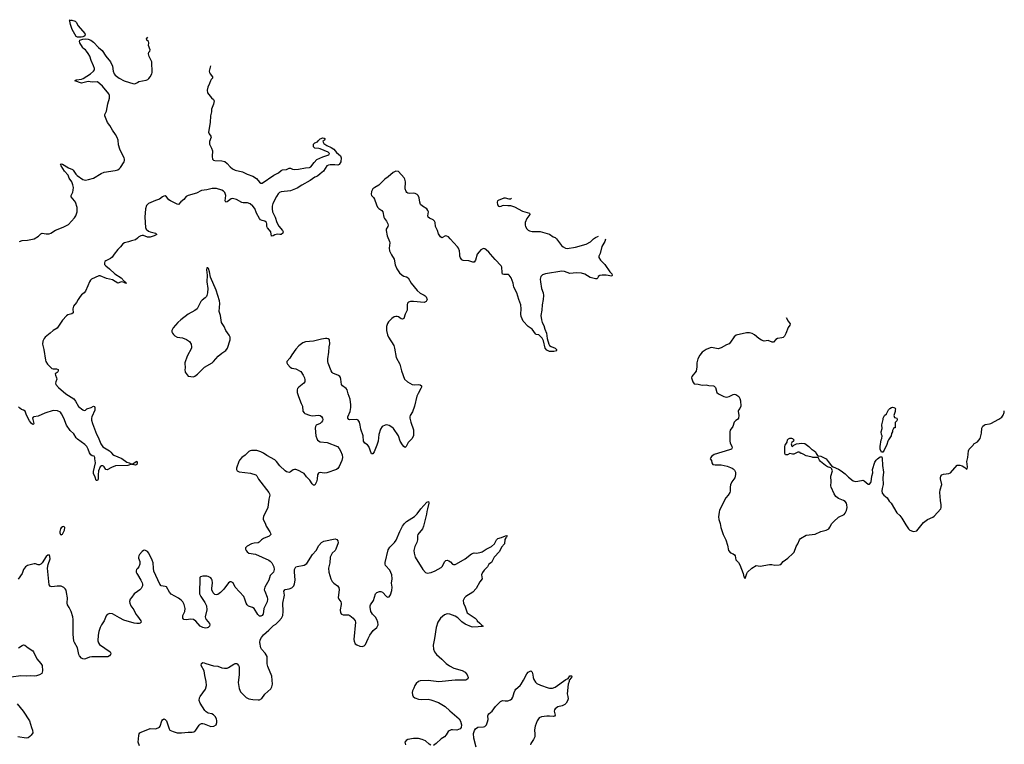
# Model space of a CAD drawing. Header units: inches. Extents: x 2005975 to 2217453, y 644152 to 846769.
# Tile 134 of 162: x 2118255 to 2132849, y 822740 to 833474. Entities that reach past the tile are written whole.
import ezdxf

# ---------------------------------------------------------------- set-up
doc = ezdxf.new("R2010")
doc.units = ezdxf.units.IN
doc.header["$MEASUREMENT"] = 0
for name, color, linetype in [('C1812', 7, 'Continuous'), ('C1813', 7, 'Continuous'), ('C1822', 7, 'Continuous'), ('C1823', 7, 'Continuous'), ('C1832', 7, 'Continuous')]:
    doc.layers.add(name, color=color, linetype=linetype)

msp = doc.modelspace()

# ---------------------------------------------------------------- linework, layer by layer
at = {"layer": 'C1812', "color": 6}
for points, elevation in [([(2119658, 830000), (2119624, 829956), (2119601, 829939), (2119530, 829901), (2119518, 829890), (2119510, 829870), (2119513, 829850), (2119530, 829826), (2119586, 829786), (2119663, 829710), (2119757, 829650), (2119802, 829602), (2119821, 829590), (2119820, 829580), (2119839, 829570), (2119821, 829570), (2119820, 829580), (2119810, 829577), (2119803, 829583), (2119770, 829589), (2119750, 829587), (2119710, 829573), (2119630, 829622), (2119542, 829642), (2119450, 829681), (2119430, 829680), (2119322, 829630), (2119304, 829616), (2119290, 829593), (2119267, 829530), (2119229, 829451), (2119210, 829430), (2119170, 829400), (2119150, 829376), (2119120, 829330), (2119097, 829283), (2119053, 829230), (2119041, 829190), (2119048, 829130), (2119030, 829117), (2118970, 829103), (2118950, 829088), (2118890, 829023), (2118813, 828907), (2118750, 828870), (2118709, 828831), (2118634, 828770), (2118618, 828750), (2118599, 828710), (2118595, 828670), (2118615, 828590), (2118637, 828430), (2118645, 828410), (2118669, 828369), (2118730, 828306), (2118750, 828300), (2118802, 828302), (2118825, 828290), (2118827, 828270), (2118820, 828260), (2118811, 828249), (2118780, 828230), (2118784, 828210), (2118803, 828170), (2118806, 828150), (2118789, 828110), (2118785, 828090), (2118792, 828070), (2118828, 828028), (2118940, 827930), (2119057, 827857), (2119083, 827823), (2119126, 827746), (2119190, 827697), (2119210, 827686), (2119230, 827690), (2119250, 827710), (2119313, 827727), (2119350, 827750), (2119362, 827742), (2119368, 827728), (2119368, 827690), (2119324, 827590), (2119319, 827570), (2119320, 827540), (2119335, 827490), (2119396, 827336), (2119419, 827290), (2119459, 827190), (2119487, 827147), (2119584, 827090), (2119606, 827070), (2119630, 827037), (2119650, 827021), (2119770, 826972), (2119842, 826922), (2119876, 826910), (2119910, 826890), (2119930, 826892), (2119950, 826911), (2119990, 826936), (2119996, 826910), (2119990, 826887), (2119970, 826875), (2119950, 826879), (2119930, 826888), (2119910, 826890), (2119859, 826870), (2119677, 826863), (2119617, 826843), (2119550, 826807), (2119530, 826812), (2119509, 826849), (2119499, 826859), (2119490, 826864), (2119470, 826864), (2119447, 826850), (2119424, 826790), (2119417, 826730), (2119420, 826670), (2119410, 826648), (2119390, 826648), (2119376, 826696), (2119349, 826750), (2119350, 826781), (2119377, 826910), (2119368, 826970), (2119370, 826990), (2119357, 827010), (2119330, 827015), (2119308, 827030), (2119290, 827057), (2119270, 827110), (2119248, 827150), (2119219, 827179), (2119110, 827258), (2119090, 827282), (2119057, 827337), (2119001, 827390), (2118950, 827470), (2118910, 827570), (2118876, 827636), (2118858, 827658), (2118818, 827678), (2118750, 827687), (2118630, 827646), (2118530, 827603), (2118463, 827590), (2118455, 827585), (2118447, 827570), (2118464, 827490), (2118459, 827481), (2118450, 827478), (2118430, 827491), (2118399, 827530), (2118356, 827616), (2118334, 827674), (2118311, 827690), (2118281, 827701), (2118259, 827719), (2118238, 827738)], 300), ([(2120000, 824530), (2119990, 824530), (2119950, 824537), (2119797, 824577), (2119736, 824616), (2119630, 824671), (2119590, 824677), (2119550, 824663), (2119537, 824643), (2119509, 824570), (2119468, 824510), (2119448, 824470), (2119428, 824410), (2119417, 824357), (2119413, 824273), (2119421, 824241), (2119439, 824219), (2119596, 824110), (2119605, 824090), (2119603, 824070), (2119588, 824052), (2119562, 824038), (2119450, 824034), (2119323, 824037), (2119291, 824029), (2119230, 824004), (2119210, 824001), (2119190, 824004), (2119170, 824017), (2119141, 824050), (2119132, 824072), (2119112, 824170), (2119066, 824246), (2119058, 824270), (2119049, 824371), (2119046, 824590), (2119042, 824630), (2119018, 824710), (2118990, 824767), (2118966, 824806), (2118957, 824830), (2118962, 824910), (2118951, 824990), (2118942, 825022), (2118930, 825044), (2118910, 825064), (2118870, 825085), (2118810, 825083), (2118730, 825071), (2118710, 825076), (2118690, 825101), (2118666, 825350), (2118676, 825404), (2118705, 825490), (2118703, 825523), (2118690, 825545), (2118670, 825543), (2118650, 825524), (2118590, 825430), (2118570, 825408), (2118550, 825397), (2118530, 825399), (2118490, 825414), (2118470, 825414), (2118370, 825390), (2118341, 825370), (2118313, 825330), (2118290, 825270), (2118234, 825186)], 400), ([(2120000, 825344), (2119988, 825330), (2119980, 825310), (2119982, 825290), (2119990, 825270), (2120000, 825255)], 400), ([(2120000, 825004), (2119950, 824970), (2119919, 824921), (2119892, 824890), (2119885, 824856), (2119888, 824830), (2119905, 824790), (2119946, 824730), (2119975, 824670), (2120000, 824637)], 400), ([(2118238, 824170), (2118290, 824206), (2118310, 824214), (2118330, 824210), (2118379, 824170), (2118450, 824126), (2118461, 824110), (2118510, 824007), (2118570, 823939), (2118588, 823910), (2118595, 823830), (2118583, 823790), (2118551, 823769), (2118504, 823756), (2118469, 823751), (2118410, 823756), (2118350, 823752), (2118270, 823755), (2118130, 823733)], 400), ([(2118218, 823338), (2118308, 823230), (2118400, 823090), (2118430, 822990), (2118447, 822950), (2118448, 822910), (2118426, 822874), (2118405, 822855), (2118382, 822838), (2118350, 822830), (2118230, 822852)], 400)]:
    msp.add_lwpolyline(points, dxfattribs=dict(at, elevation=elevation))
at = {"layer": 'C1812', "color": 6, "elevation": 400}
msp.add_lwpolyline([(2118910, 825969), (2118890, 825963), (2118870, 825945), (2118862, 825930), (2118851, 825891), (2118851, 825871), (2118861, 825850), (2118870, 825845), (2118890, 825855), (2118921, 825910), (2118926, 825950)], close=True, dxfattribs=at)
at = {"layer": 'C1813', "color": 6, "elevation": 300}
for points in [[(2118993, 833469), (2118990, 833474), (2118991, 833471)], [(2118993, 833469), (2119002, 833462), (2119012, 833468), (2119030, 833466), (2119077, 833450), (2119090, 833436), (2119121, 833381), (2119222, 833270), (2119228, 833250), (2119210, 833231), (2119190, 833220), (2119165, 833215), (2119113, 833213), (2119090, 833227), (2119033, 833330), (2119010, 833402), (2118998, 833450), (2118999, 833459)]]:
    msp.add_lwpolyline(points, close=True, dxfattribs=at)
for points in [[(2118250, 830190), (2118290, 830202), (2118370, 830208), (2118470, 830229), (2118534, 830266), (2118570, 830304), (2118590, 830312), (2118650, 830300), (2118690, 830302), (2118715, 830310), (2118786, 830354), (2118901, 830399), (2118978, 830442), (2119070, 830539), (2119087, 830570), (2119108, 830630), (2119109, 830670), (2119105, 830690), (2119080, 830770), (2119068, 830790), (2119019, 830850), (2119016, 830870), (2119041, 830919), (2119049, 830950), (2119051, 830990), (2119045, 831030), (2119027, 831070), (2118990, 831127), (2118972, 831170), (2118921, 831230), (2118869, 831310), (2118861, 831330), (2118864, 831336), (2118870, 831340), (2118890, 831335), (2118980, 831280), (2119037, 831257), (2119050, 831247), (2119086, 831186), (2119107, 831167), (2119190, 831105), (2119230, 831098), (2119275, 831105), (2119350, 831128), (2119464, 831196), (2119506, 831214), (2119670, 831238), (2119710, 831249), (2119730, 831263), (2119750, 831285), (2119803, 831370), (2119811, 831390), (2119811, 831410), (2119803, 831430), (2119762, 831502), (2119738, 831558), (2119722, 831622), (2119714, 831690), (2119701, 831730), (2119675, 831775), (2119630, 831837), (2119590, 831909), (2119557, 831950), (2119515, 832050), (2119519, 832070), (2119543, 832117), (2119561, 832230), (2119584, 832310), (2119587, 832350), (2119578, 832378), (2119484, 832490), (2119410, 832555), (2119330, 832551), (2119270, 832557), (2119170, 832534), (2119075, 832570), (2119081, 832579), (2119096, 832584), (2119170, 832593), (2119197, 832603), (2119303, 832670), (2119349, 832710), (2119362, 832730), (2119362, 832750), (2119351, 832790), (2119315, 832870), (2119293, 832933), (2119272, 832972), (2119245, 833010), (2119230, 833027), (2119193, 833053), (2119185, 833065), (2119147, 833130), (2119140, 833150), (2119148, 833172), (2119193, 833187), (2119230, 833190), (2119270, 833186), (2119309, 833170), (2119350, 833139), (2119424, 833064), (2119480, 833020), (2119532, 832932), (2119603, 832850), (2119630, 832785), (2119641, 832710), (2119657, 832670), (2119671, 832650), (2119730, 832607), (2119804, 832570), (2119885, 832545), (2119930, 832527), (2119950, 832524), (2119970, 832528), (2120000, 832544)], [(2120000, 830240), (2119970, 830215), (2119910, 830199), (2119870, 830182), (2119809, 830170), (2119785, 830155), (2119751, 830109), (2119710, 830069), (2119658, 830000)]]:
    msp.add_lwpolyline(points, dxfattribs=at)
at = {"layer": 'C1822', "color": 6}
for points, elevation in [([(2123760, 830000), (2123765, 829990), (2123806, 829926), (2123822, 829842), (2123846, 829786), (2123886, 829726), (2123922, 829690), (2123950, 829674), (2123990, 829663), (2124011, 829651), (2124059, 829570), (2124145, 829465), (2124190, 829422), (2124250, 829395), (2124264, 829384), (2124279, 829370), (2124296, 829330), (2124280, 829300), (2124250, 829284), (2124090, 829302), (2124050, 829300), (2124020, 829290), (2124005, 829275), (2123998, 829250), (2123999, 829170), (2123970, 829110), (2123950, 829048), (2123930, 829037), (2123910, 829045), (2123870, 829072), (2123850, 829078), (2123830, 829078), (2123808, 829072), (2123771, 829049), (2123720, 829000), (2123705, 828975), (2123694, 828930), (2123694, 828870), (2123706, 828806), (2123723, 828770), (2123801, 828650), (2123812, 828610), (2123834, 828470), (2123889, 828370), (2123912, 828272), (2123957, 828150), (2124002, 828110), (2124070, 828071), (2124110, 828066), (2124170, 828069), (2124190, 828064), (2124209, 828049), (2124210, 828030), (2124203, 828010), (2124162, 827938), (2124144, 827896), (2124106, 827750), (2124075, 827665), (2124045, 827610), (2124040, 827590), (2124040, 827570), (2124055, 827510), (2124090, 827399), (2124090, 827314), (2124070, 827272), (2124012, 827210), (2123982, 827150), (2123970, 827137), (2123950, 827150), (2123930, 827176), (2123897, 827230), (2123870, 827310), (2123796, 827416), (2123770, 827440), (2123730, 827462), (2123690, 827471), (2123670, 827470), (2123630, 827448), (2123605, 827410), (2123577, 827330), (2123566, 827230), (2123551, 827170), (2123510, 827072), (2123490, 827044), (2123470, 827045), (2123430, 827152), (2123410, 827175), (2123370, 827199), (2123351, 827230), (2123344, 827310), (2123311, 827410), (2123302, 827470), (2123290, 827513), (2123270, 827541), (2123251, 827551), (2123150, 827546), (2123134, 827554), (2123120, 827570), (2123119, 827590), (2123151, 827669), (2123163, 827730), (2123165, 827770), (2123152, 827852), (2123123, 827930), (2123110, 827990), (2123093, 828013), (2123042, 828050), (2123025, 828070), (2123017, 828150), (2123010, 828174), (2122998, 828190), (2122982, 828202), (2122897, 828237), (2122887, 828247), (2122871, 828271), (2122828, 828388), (2122822, 828410), (2122820, 828450), (2122838, 828550), (2122844, 828630), (2122851, 828671), (2122845, 828730), (2122828, 828748), (2122810, 828752), (2122790, 828750), (2122730, 828740), (2122610, 828710), (2122490, 828703), (2122451, 828689), (2122395, 828645), (2122348, 828592), (2122287, 828510), (2122259, 828461), (2122214, 828410), (2122213, 828390), (2122224, 828370), (2122265, 828325), (2122290, 828314), (2122350, 828300), (2122422, 828262), (2122458, 828210), (2122477, 828170), (2122483, 828137), (2122480, 828110), (2122466, 828090), (2122392, 828030), (2122374, 828010), (2122366, 827990), (2122369, 827950), (2122387, 827890), (2122427, 827790), (2122449, 827750), (2122454, 827674), (2122471, 827651), (2122483, 827643), (2122550, 827616), (2122590, 827608), (2122690, 827615), (2122710, 827612), (2122730, 827597), (2122745, 827570), (2122746, 827550), (2122741, 827530), (2122730, 827512), (2122710, 827494), (2122650, 827470), (2122638, 827450), (2122637, 827423), (2122646, 827310), (2122657, 827270), (2122670, 827247), (2122710, 827220), (2122813, 827213), (2122964, 827150), (2122990, 827122), (2123011, 827090), (2123037, 827030), (2123042, 826990), (2123030, 826944), (2122990, 826854), (2122970, 826826), (2122950, 826810), (2122810, 826760), (2122770, 826756), (2122710, 826765), (2122690, 826764), (2122683, 826757), (2122669, 826731), (2122665, 826670), (2122654, 826626), (2122630, 826579), (2122610, 826581), (2122590, 826600), (2122555, 826655), (2122504, 826704), (2122470, 826750), (2122450, 826764), (2122390, 826797), (2122350, 826811), (2122330, 826813), (2122310, 826806), (2122270, 826776), (2122250, 826767), (2122210, 826775), (2122190, 826789), (2122110, 826867), (2122063, 826930), (2122036, 826956), (2121916, 827016), (2121870, 827053), (2121830, 827074), (2121770, 827091), (2121690, 827094), (2121670, 827090), (2121650, 827076), (2121597, 827023), (2121550, 826987), (2121515, 826950), (2121502, 826930), (2121470, 826830), (2121468, 826810), (2121479, 826790), (2121510, 826777), (2121677, 826757), (2121755, 826730), (2121770, 826716), (2121797, 826670), (2121948, 826470), (2121959, 826450), (2121963, 826430), (2121947, 826370), (2121934, 826250), (2121870, 826114), (2121863, 826090), (2121865, 826070), (2121894, 826014), (2121910, 825970), (2121963, 825890), (2121973, 825870), (2121977, 825850), (2121955, 825825), (2121870, 825790), (2121840, 825770), (2121807, 825733), (2121790, 825726), (2121730, 825722), (2121691, 825710), (2121626, 825674), (2121604, 825650), (2121604, 825630), (2121611, 825610), (2121627, 825590), (2121650, 825573), (2121750, 825559), (2121950, 825469), (2121970, 825454), (2121990, 825430), (2122021, 825370), (2122025, 825330), (2122015, 825290), (2121970, 825241), (2121946, 825170), (2121888, 825070), (2121882, 825050), (2121881, 825030), (2121887, 825010), (2121921, 824921), (2121927, 824890), (2121921, 824850), (2121875, 824750), (2121863, 824670), (2121858, 824662), (2121850, 824650), (2121830, 824639), (2121810, 824639), (2121783, 824663), (2121730, 824752), (2121706, 824766), (2121648, 824788), (2121626, 824806), (2121612, 824832), (2121594, 824890), (2121575, 824930), (2121448, 825068), (2121419, 825130), (2121410, 825139), (2121390, 825147), (2121374, 825146), (2121350, 825134), (2121280, 825040), (2121230, 824987), (2121190, 824959), (2121170, 824955), (2121150, 824957), (2121122, 824982), (2121104, 825030), (2121103, 825050), (2121113, 825133), (2121110, 825170), (2121100, 825190), (2121087, 825207), (2121050, 825228), (2121030, 825233), (2120969, 825231), (2120937, 825223), (2120927, 825210), (2120922, 824970), (2120939, 824930), (2121001, 824841), (2121026, 824790), (2121028, 824730), (2121004, 824630), (2121007, 824610), (2121017, 824590), (2121067, 824530), (2121072, 824510), (2121069, 824490), (2121051, 824470), (2121035, 824465), (2121010, 824462), (2120972, 824469), (2120930, 824490), (2120864, 824564), (2120830, 824587), (2120790, 824596), (2120722, 824582), (2120690, 824590), (2120674, 824610), (2120671, 824630), (2120675, 824650), (2120702, 824710), (2120707, 824750), (2120693, 824810), (2120675, 824850), (2120650, 824877), (2120610, 824906), (2120502, 824962), (2120474, 824994), (2120430, 825071), (2120410, 825080), (2120350, 825090), (2120330, 825110), (2120245, 825305), (2120238, 825350), (2120233, 825430), (2120221, 825470), (2120171, 825571), (2120150, 825594), (2120110, 825618), (2120090, 825612), (2120070, 825594), (2120032, 825550), (2120021, 825530), (2120015, 825510), (2120016, 825496), (2120035, 825450), (2120036, 825410), (2120021, 825370), (2120000, 825344)], 400), ([(2125038, 830000), (2125009, 829911), (2124990, 829884), (2124970, 829882), (2124910, 829901), (2124830, 829906), (2124810, 829919), (2124788, 829948), (2124779, 829970), (2124778, 830000)], 400), ([(2126853, 830000), (2126841, 829970), (2126840, 829950), (2126864, 829910), (2126930, 829848), (2127000, 829740), (2127030, 829710), (2127038, 829690), (2127030, 829674), (2126948, 829688), (2126890, 829690), (2126855, 829685), (2126831, 829670), (2126823, 829650), (2126810, 829635), (2126790, 829635), (2126710, 829656), (2126630, 829704), (2126581, 829721), (2126510, 829724), (2126410, 829713), (2126330, 829742), (2126290, 829751), (2126050, 829709), (2126006, 829694), (2125981, 829670), (2125970, 829630), (2125973, 829590), (2125988, 829490), (2126012, 829430), (2126020, 829390), (2126016, 829330), (2126000, 829250), (2125995, 829170), (2125980, 829090), (2125987, 829030), (2126000, 828990), (2126025, 828945), (2126040, 828890), (2126063, 828830), (2126074, 828750), (2126097, 828670), (2126107, 828650), (2126131, 828631), (2126190, 828610), (2126214, 828590), (2126214, 828574), (2126219, 828570), (2126170, 828559), (2126130, 828557), (2126110, 828559), (2126070, 828581), (2126044, 828610), (2126018, 828718), (2125997, 828757), (2125950, 828805), (2125911, 828811), (2125899, 828819), (2125850, 828890), (2125790, 828930), (2125720, 829010), (2125690, 829079), (2125683, 829110), (2125687, 829190), (2125684, 829250), (2125652, 829330), (2125623, 829430), (2125579, 829510), (2125568, 829570), (2125538, 829650), (2125512, 829690), (2125498, 829698), (2125470, 829702), (2125430, 829698), (2125410, 829707), (2125404, 829730), (2125399, 829810), (2125391, 829830), (2125301, 829921), (2125235, 830000)], 400), ([(2129615, 829061), (2129644, 829010), (2129675, 828970), (2129668, 828950), (2129644, 828916), (2129613, 828827), (2129593, 828787), (2129572, 828768), (2129550, 828760), (2129486, 828754), (2129463, 828737), (2129430, 828698), (2129410, 828697), (2129350, 828720), (2129290, 828714), (2129250, 828725), (2129210, 828750), (2129146, 828806), (2129110, 828825), (2129070, 828836), (2129030, 828834), (2128877, 828803), (2128843, 828777), (2128790, 828695), (2128770, 828675), (2128730, 828658), (2128650, 828611), (2128610, 828600), (2128510, 828617), (2128490, 828614), (2128430, 828587), (2128370, 828550), (2128336, 828504), (2128306, 828450), (2128294, 828390), (2128290, 828330), (2128280, 828270), (2128219, 828190), (2128211, 828170), (2128231, 828111), (2128250, 828082), (2128258, 828078), (2128310, 828076), (2128370, 828062), (2128430, 828066), (2128470, 828057), (2128541, 828050), (2128550, 828046), (2128567, 828027), (2128590, 827950), (2128615, 827930), (2128693, 827893), (2128730, 827882), (2128772, 827890), (2128830, 827924), (2128850, 827925), (2128870, 827920), (2128912, 827890), (2128930, 827862), (2128941, 827830), (2128943, 827750), (2128930, 827717), (2128909, 827691), (2128905, 827675), (2128915, 827610), (2128909, 827571), (2128894, 827550), (2128870, 827536), (2128844, 827510), (2128824, 827450), (2128787, 827393), (2128781, 827370), (2128779, 827230), (2128784, 827204), (2128809, 827150), (2128813, 827130), (2128806, 827114), (2128778, 827102), (2128550, 827032), (2128510, 827004), (2128499, 826990), (2128491, 826970), (2128510, 826942), (2128515, 826910), (2128530, 826887), (2128562, 826882), (2128650, 826882), (2128739, 826859), (2128813, 826833), (2128830, 826822), (2128850, 826801), (2128864, 826770), (2128864, 826736), (2128855, 826690), (2128810, 826630), (2128790, 826582), (2128785, 826550), (2128784, 826490), (2128779, 826470), (2128755, 826430), (2128722, 826390), (2128630, 826210), (2128621, 826179), (2128612, 826110), (2128618, 826070), (2128637, 826010), (2128647, 825950), (2128683, 825850), (2128722, 825770), (2128746, 825690), (2128760, 825610), (2128790, 825575), (2128830, 825562), (2128850, 825547), (2128859, 825530), (2128872, 825472), (2128910, 825433), (2128930, 825397), (2128977, 825270), (2128990, 825222), (2129010, 825194), (2129033, 825270), (2129045, 825290), (2129106, 825350), (2129170, 825387), (2129230, 825378), (2129370, 825404), (2129404, 825404), (2129450, 825396), (2129510, 825398), (2129535, 825406), (2129570, 825447), (2129641, 825499), (2129715, 825565), (2129732, 825588), (2129764, 825670), (2129788, 825712), (2129812, 825768), (2129830, 825787), (2129910, 825837), (2130000, 825848)], 500), ([(2130000, 826993), (2129980, 827000), (2129910, 827014), (2129870, 827038), (2129847, 827047), (2129828, 827048), (2129822, 827062), (2129807, 827067), (2129790, 827068), (2129730, 827038), (2129710, 827038), (2129670, 827048), (2129634, 827030), (2129608, 827030), (2129595, 827050), (2129595, 827150), (2129602, 827170), (2129630, 827214), (2129635, 827250), (2129650, 827265), (2129670, 827275), (2129694, 827274), (2129712, 827270), (2129731, 827250), (2129722, 827230), (2129702, 827210), (2129692, 827190), (2129698, 827158), (2129710, 827154), (2129728, 827172), (2129770, 827192), (2129850, 827201), (2129890, 827198), (2129950, 827151), (2129990, 827111), (2130000, 827106)], 500), ([(2120030, 822719), (2120010, 822770), (2120019, 822870), (2120026, 822894), (2120037, 822910), (2120058, 822922), (2120190, 822976), (2120270, 822970), (2120310, 822982), (2120326, 822994), (2120335, 823010), (2120360, 823090), (2120370, 823105), (2120390, 823116), (2120410, 823110), (2120430, 823086), (2120470, 822970), (2120483, 822950), (2120529, 822929), (2120591, 822911), (2120652, 822908), (2120750, 822920), (2120810, 822920), (2120835, 822925), (2120850, 822932), (2120867, 822950), (2120915, 823025), (2120930, 823038), (2120950, 823046), (2120970, 823049), (2120990, 823044), (2121090, 823005), (2121133, 823007), (2121169, 823030), (2121178, 823062), (2121176, 823090), (2121170, 823117), (2121152, 823150), (2121130, 823175), (2121101, 823190), (2121050, 823203), (2121020, 823220), (2120999, 823239), (2120932, 823350), (2120916, 823390), (2120922, 823430), (2120931, 823450), (2121010, 823559), (2121025, 823610), (2121021, 823670), (2120999, 823759), (2120989, 823829), (2120946, 823910), (2120950, 823935), (2120970, 823950), (2120990, 823947), (2121015, 823935), (2121130, 823902), (2121190, 823896), (2121250, 823871), (2121290, 823866), (2121330, 823869), (2121350, 823876), (2121430, 823927), (2121450, 823935), (2121470, 823935), (2121481, 823930), (2121499, 823910), (2121509, 823889), (2121507, 823770), (2121494, 823654), (2121508, 823568), (2121530, 823517), (2121610, 823436), (2121650, 823414), (2121710, 823403), (2121790, 823397), (2121810, 823398), (2121842, 823418), (2121890, 823484), (2121976, 823564), (2121993, 823590), (2122000, 823630), (2121992, 823750), (2121933, 823893), (2121923, 823930), (2121925, 824010), (2121922, 824042), (2121894, 824090), (2121840, 824150), (2121828, 824170), (2121815, 824250), (2121818, 824290), (2121837, 824323), (2121870, 824362), (2121949, 824430), (2122018, 824502), (2122050, 824522), (2122098, 824562), (2122136, 824610), (2122153, 824650), (2122162, 824710), (2122157, 824830), (2122178, 824950), (2122172, 825010), (2122190, 825031), (2122250, 825041), (2122290, 825058), (2122320, 825090), (2122330, 825118), (2122339, 825170), (2122326, 825294), (2122327, 825330), (2122336, 825350), (2122350, 825367), (2122370, 825376), (2122470, 825393), (2122510, 825419), (2122596, 825550), (2122648, 825610), (2122690, 825683), (2122730, 825728), (2122764, 825750), (2122930, 825783), (2122956, 825776), (2122973, 825753), (2122975, 825725), (2122942, 825630), (2122930, 825610), (2122889, 825570), (2122870, 825542), (2122857, 825510), (2122850, 825430), (2122834, 825350), (2122839, 825290), (2122867, 825190), (2122888, 825150), (2122910, 825128), (2122967, 825090), (2122984, 825064), (2122990, 825030), (2122976, 824916), (2122986, 824890), (2123014, 824850), (2123019, 824830), (2123020, 824810), (2123007, 824730), (2123010, 824690), (2123027, 824667), (2123050, 824658), (2123130, 824656), (2123150, 824649), (2123198, 824610), (2123230, 824571), (2123233, 824550), (2123209, 824291), (2123212, 824270), (2123230, 824231), (2123253, 824213), (2123296, 824196), (2123330, 824191), (2123362, 824199), (2123383, 824217), (2123419, 824310), (2123443, 824357), (2123495, 824425), (2123549, 824470), (2123567, 824510), (2123565, 824550), (2123551, 824590), (2123530, 824622), (2123485, 824670), (2123471, 824691), (2123462, 824710), (2123449, 824770), (2123449, 824790), (2123455, 824805), (2123500, 824870), (2123530, 824970), (2123550, 824990), (2123590, 825005), (2123610, 825005), (2123633, 824993), (2123690, 824930), (2123710, 824920), (2123730, 824924), (2123750, 824955), (2123770, 825021), (2123778, 825070), (2123768, 825128), (2123778, 825190), (2123773, 825250), (2123741, 825321), (2123679, 825390), (2123671, 825410), (2123673, 825433), (2123719, 825621), (2123741, 825659), (2123810, 825730), (2123836, 825764), (2123888, 825892), (2123930, 825970), (2123957, 826010), (2123990, 826041), (2124107, 826113), (2124146, 826154), (2124199, 826230), (2124290, 826326), (2124315, 826335), (2124319, 826310), (2124302, 826230), (2124288, 826188), (2124287, 826150), (2124242, 825970), (2124226, 825930), (2124155, 825850), (2124149, 825830), (2124152, 825770), (2124140, 825730), (2124112, 825670), (2124098, 825610), (2124100, 825570), (2124116, 825510), (2124230, 825328), (2124270, 825285), (2124297, 825277), (2124353, 825287), (2124412, 825308), (2124503, 825357), (2124523, 825377), (2124550, 825442), (2124570, 825462), (2124590, 825466), (2124617, 825457), (2124641, 825441), (2124670, 825410), (2124684, 825404), (2124710, 825406), (2124730, 825414), (2124857, 825490), (2124950, 825561), (2124990, 825576), (2125030, 825573), (2125095, 825585), (2125110, 825591), (2125167, 825633), (2125250, 825671), (2125291, 825709), (2125322, 825770), (2125342, 825790), (2125396, 825804), (2125455, 825830), (2125470, 825834), (2125479, 825830), (2125470, 825810), (2125459, 825801), (2125445, 825775), (2125439, 825710), (2125397, 825663), (2125365, 825595), (2125287, 825510), (2125250, 825432), (2125210, 825407), (2125189, 825370), (2125138, 825322), (2125113, 825287), (2125098, 825250), (2125108, 825190), (2125073, 825147), (2125021, 825050), (2124970, 824996), (2124870, 824928), (2124850, 824910), (2124826, 824870), (2124832, 824830), (2124858, 824778), (2124876, 824716), (2124890, 824690), (2125005, 824610), (2125030, 824584), (2125037, 824570), (2125076, 824536), (2125113, 824493), (2125123, 824490), (2125110, 824483), (2125090, 824485), (2125050, 824479), (2124970, 824476), (2124950, 824482), (2124860, 824520), (2124810, 824555), (2124750, 824612), (2124710, 824637), (2124630, 824666), (2124590, 824671), (2124550, 824659), (2124490, 824608), (2124455, 824550), (2124429, 824470), (2124404, 824310), (2124382, 824210), (2124388, 824148), (2124403, 824110), (2124433, 824073), (2124510, 823999), (2124578, 823938), (2124624, 823904), (2124690, 823869), (2124812, 823832), (2124857, 823810), (2124888, 823770), (2124901, 823730), (2124895, 823710), (2124870, 823692), (2124854, 823690), (2124710, 823691), (2124470, 823668), (2124310, 823686), (2124190, 823680), (2124164, 823670), (2124130, 823641), (2124110, 823610), (2124098, 823570), (2124076, 823530), (2124070, 823510), (2124075, 823475), (2124085, 823450), (2124110, 823429), (2124165, 823410), (2124210, 823402), (2124310, 823407), (2124350, 823401), (2124461, 823361), (2124562, 823302), (2124630, 823238), (2124770, 823119), (2124790, 823085), (2124802, 823030), (2124799, 822990), (2124786, 822970), (2124732, 822950), (2124670, 822956), (2124650, 822953), (2124621, 822939), (2124608, 822930), (2124578, 822882), (2124550, 822850), (2124501, 822819), (2124430, 822752), (2124390, 822724)], 400), ([(2120000, 825255), (2120050, 825174), (2120071, 825131), (2120076, 825110), (2120074, 825090), (2120055, 825050), (2120037, 825030), (2120000, 825004)], 400), ([(2120000, 824637), (2120050, 824570), (2120055, 824550), (2120043, 824537), (2120028, 824532), (2120000, 824530)], 400), ([(2125019, 822699), (2124985, 822830), (2124981, 822899), (2124995, 822945), (2125010, 822970), (2125046, 822994), (2125130, 822997), (2125150, 823006), (2125162, 823018), (2125172, 823030), (2125190, 823074), (2125197, 823110), (2125196, 823164), (2125201, 823179), (2125209, 823191), (2125260, 823230), (2125310, 823300), (2125384, 823376), (2125410, 823388), (2125450, 823382), (2125490, 823385), (2125530, 823399), (2125548, 823412), (2125562, 823438), (2125582, 823510), (2125598, 823542), (2125610, 823558), (2125671, 823609), (2125690, 823631), (2125725, 823690), (2125770, 823785), (2125792, 823808), (2125830, 823831), (2125840, 823821), (2125850, 823807), (2125862, 823770), (2125868, 823728), (2125878, 823698), (2125902, 823662), (2125922, 823642), (2125976, 823616), (2126090, 823575), (2126110, 823571), (2126150, 823573), (2126190, 823587), (2126350, 823700), (2126384, 823716), (2126410, 823753), (2126435, 823755), (2126438, 823750), (2126435, 823730), (2126399, 823690), (2126397, 823670), (2126383, 823630), (2126370, 823490), (2126382, 823450), (2126384, 823416), (2126375, 823385), (2126355, 823350), (2126336, 823330), (2126295, 823310), (2126230, 823294), (2126193, 823267), (2126181, 823250), (2126177, 823230), (2126192, 823170), (2126184, 823156), (2126168, 823152), (2126110, 823159), (2126070, 823159), (2125990, 823148), (2125956, 823130), (2125925, 823090), (2125897, 823010), (2125887, 822953), (2125892, 822888), (2125889, 822850), (2125872, 822810), (2125833, 822750), (2125828, 822730)], 400), ([(2124350, 822726), (2124323, 822743), (2124269, 822790), (2124222, 822810), (2124166, 822826), (2124090, 822826), (2124010, 822812), (2123984, 822796), (2123970, 822779), (2123965, 822770), (2123968, 822750), (2123976, 822730)], 400)]:
    msp.add_lwpolyline(points, dxfattribs=dict(at, elevation=elevation))
at = {"layer": 'C1822', "color": 6, "elevation": 400}
msp.add_lwpolyline([(2121030, 829798), (2121023, 829770), (2121035, 829690), (2121028, 829590), (2121043, 829490), (2121040, 829430), (2121031, 829390), (2121024, 829376), (2121006, 829354), (2120960, 829320), (2120940, 829300), (2120884, 829190), (2120853, 829167), (2120750, 829110), (2120642, 829030), (2120599, 828990), (2120528, 828910), (2120511, 828870), (2120511, 828850), (2120519, 828830), (2120533, 828810), (2120556, 828790), (2120590, 828769), (2120670, 828759), (2120730, 828739), (2120770, 828709), (2120796, 828670), (2120804, 828630), (2120800, 828610), (2120737, 828490), (2120703, 828390), (2120706, 828314), (2120701, 828290), (2120710, 828251), (2120750, 828195), (2120830, 828186), (2120850, 828194), (2120890, 828222), (2120994, 828326), (2121108, 828392), (2121130, 828412), (2121197, 828490), (2121250, 828535), (2121310, 828573), (2121333, 828607), (2121375, 828730), (2121374, 828770), (2121361, 828801), (2121311, 828870), (2121286, 828930), (2121248, 828990), (2121231, 829090), (2121210, 829150), (2121223, 829270), (2121218, 829310), (2121165, 829470), (2121081, 829661), (2121070, 829738), (2121053, 829790), (2121044, 829796)], close=True, dxfattribs=at)
at = {"layer": 'C1823', "color": 6}
for points, elevation in [([(2120000, 832544), (2120023, 832557), (2120130, 832579), (2120156, 832590), (2120170, 832601), (2120190, 832627), (2120213, 832670), (2120219, 832690), (2120213, 832850), (2120173, 832930), (2120164, 832970), (2120170, 832991), (2120185, 833010), (2120189, 833030), (2120162, 833090), (2120167, 833130), (2120163, 833150), (2120141, 833170), (2120133, 833190), (2120154, 833215)], 300), ([(2121085, 832792), (2121066, 832710), (2121068, 832690), (2121078, 832670), (2121111, 832630), (2121111, 832610), (2121092, 832590), (2121081, 832570), (2121070, 832530), (2121044, 832476), (2121034, 832430), (2121040, 832390), (2121098, 832318), (2121130, 832290), (2121138, 832270), (2121130, 832225), (2121100, 832150), (2121099, 832110), (2121084, 832050), (2121080, 831950), (2121055, 831810), (2121064, 831784), (2121089, 831750), (2121092, 831732), (2121070, 831670), (2121068, 831650), (2121071, 831629), (2121099, 831570), (2121111, 831530), (2121106, 831446), (2121112, 831410), (2121130, 831395), (2121149, 831389), (2121250, 831383), (2121294, 831374), (2121330, 831346), (2121375, 831295), (2121410, 831265), (2121450, 831246), (2121560, 831220), (2121627, 831187), (2121710, 831157), (2121764, 831124), (2121810, 831068), (2121830, 831055), (2121850, 831055), (2122023, 831170), (2122090, 831204), (2122130, 831240), (2122150, 831249), (2122210, 831256), (2122250, 831276), (2122270, 831277), (2122298, 831258), (2122330, 831253), (2122390, 831260), (2122490, 831281), (2122550, 831283), (2122570, 831294), (2122619, 831361), (2122659, 831401), (2122750, 831442), (2122839, 831470), (2122847, 831490), (2122827, 831510), (2122710, 831563), (2122690, 831568), (2122630, 831569), (2122610, 831589), (2122610, 831630), (2122619, 831641), (2122630, 831651), (2122670, 831666), (2122680, 831680), (2122710, 831707), (2122750, 831724), (2122770, 831719), (2122781, 831710), (2122771, 831690), (2122748, 831670), (2122762, 831642), (2122806, 831610), (2122870, 831583), (2122910, 831557), (2122950, 831506), (2123010, 831459), (2123018, 831430), (2123013, 831370), (2122990, 831329), (2122970, 831320), (2122925, 831325), (2122855, 831325), (2122830, 831321), (2122809, 831311), (2122758, 831230), (2122707, 831193), (2122670, 831158), (2122630, 831139), (2122563, 831090), (2122438, 831022), (2122370, 830977), (2122270, 830937), (2122130, 830922), (2122108, 830912), (2122087, 830893), (2122063, 830857), (2122009, 830750), (2121997, 830710), (2121995, 830670), (2122004, 830630), (2122040, 830550), (2122068, 830468), (2122097, 830417), (2122150, 830350), (2122160, 830330), (2122155, 830310), (2122130, 830292), (2122110, 830291), (2122070, 830298), (2122035, 830285), (2122010, 830270), (2121986, 830266), (2121977, 830330), (2121958, 830358), (2121927, 830390), (2121920, 830410), (2121919, 830450), (2121911, 830471), (2121890, 830490), (2121850, 830498), (2121826, 830510), (2121810, 830530), (2121767, 830610), (2121738, 830678), (2121710, 830714), (2121670, 830748), (2121630, 830763), (2121570, 830761), (2121550, 830766), (2121470, 830810), (2121410, 830824), (2121390, 830821), (2121330, 830778), (2121310, 830770), (2121301, 830790), (2121310, 830870), (2121294, 830914), (2121274, 830934), (2121250, 830949), (2121170, 830975), (2121110, 830976), (2121030, 830956), (2120950, 830945), (2120874, 830906), (2120752, 830870), (2120725, 830855), (2120687, 830813), (2120642, 830778), (2120610, 830739), (2120590, 830743), (2120489, 830789), (2120467, 830807), (2120430, 830852), (2120410, 830864), (2120390, 830862), (2120370, 830851), (2120326, 830814), (2120270, 830796), (2120163, 830750), (2120136, 830724), (2120119, 830670), (2120108, 830550), (2120118, 830398), (2120132, 830370), (2120162, 830342), (2120190, 830330), (2120268, 830310), (2120286, 830290), (2120248, 830270), (2120189, 830251), (2120150, 830254), (2120090, 830275), (2120070, 830277), (2120050, 830273), (2120022, 830258), (2120000, 830240)], 300), ([(2124778, 830000), (2124775, 830050), (2124758, 830090), (2124745, 830110), (2124638, 830230), (2124610, 830256), (2124588, 830268), (2124565, 830270), (2124510, 830245), (2124490, 830256), (2124464, 830304), (2124450, 830350), (2124420, 830410), (2124412, 830470), (2124405, 830490), (2124386, 830510), (2124330, 830532), (2124309, 830549), (2124306, 830570), (2124314, 830630), (2124307, 830650), (2124289, 830670), (2124224, 830710), (2124198, 830738), (2124185, 830770), (2124176, 830836), (2124161, 830870), (2124146, 830886), (2124118, 830898), (2124090, 830902), (2124030, 830899), (2124010, 830903), (2123994, 830914), (2123982, 830930), (2123970, 830970), (2123976, 831070), (2123965, 831110), (2123952, 831132), (2123870, 831226), (2123830, 831232), (2123789, 831211), (2123715, 831145), (2123668, 831112), (2123579, 831021), (2123519, 830990), (2123490, 830967), (2123468, 830930), (2123463, 830890), (2123472, 830870), (2123500, 830840), (2123516, 830816), (2123543, 830730), (2123559, 830699), (2123579, 830679), (2123622, 830650), (2123640, 830630), (2123653, 830550), (2123662, 830530), (2123693, 830490), (2123712, 830450), (2123716, 830430), (2123711, 830410), (2123688, 830372), (2123686, 830350), (2123702, 830270), (2123737, 830190), (2123741, 830170), (2123732, 830090), (2123735, 830050), (2123760, 830000)], 400), ([(2125543, 830823), (2125530, 830818), (2125510, 830817), (2125458, 830830), (2125430, 830830), (2125345, 830795), (2125338, 830790), (2125331, 830770), (2125335, 830730), (2125350, 830711), (2125370, 830708), (2125390, 830711), (2125410, 830723), (2125430, 830728), (2125490, 830720), (2125530, 830724), (2125590, 830702), (2125710, 830637), (2125810, 830610), (2125814, 830590), (2125772, 830530), (2125747, 830470), (2125747, 830430), (2125752, 830410), (2125770, 830375), (2125790, 830356), (2125810, 830346), (2125850, 830337), (2125970, 830335), (2126110, 830297), (2126160, 830260), (2126190, 830247), (2126210, 830230), (2126288, 830128), (2126310, 830108), (2126344, 830090), (2126370, 830087), (2126495, 830105), (2126650, 830147), (2126715, 830185), (2126760, 830230), (2126790, 830250), (2126836, 830265)], 400), ([(2126939, 830221), (2126930, 830190), (2126885, 830115), (2126857, 830010), (2126853, 830000)], 400), ([(2125235, 830000), (2125210, 830030), (2125170, 830066), (2125150, 830078), (2125130, 830084), (2125090, 830065), (2125063, 830037), (2125038, 830002), (2125038, 830000)], 400)]:
    msp.add_lwpolyline(points, dxfattribs=dict(at, elevation=elevation))
at = {"layer": 'C1832', "color": 6, "elevation": 500}
for points in [[(2130000, 827106), (2130032, 827090), (2130050, 827072), (2130058, 827050), (2130080, 827020), (2130090, 827012), (2130130, 827011), (2130210, 826971), (2130236, 826930), (2130286, 826866), (2130311, 826851), (2130390, 826816), (2130430, 826793), (2130490, 826749), (2130539, 826699), (2130610, 826642), (2130650, 826634), (2130730, 826650), (2130750, 826651), (2130770, 826643), (2130830, 826596), (2130850, 826595), (2130870, 826616), (2130876, 826630), (2130885, 826710), (2130898, 826762), (2130897, 826810), (2130930, 826921), (2130949, 826950), (2130970, 826970), (2131010, 826999), (2131030, 827002), (2131038, 826978), (2131042, 826870), (2131057, 826770), (2131049, 826690), (2131052, 826588), (2131037, 826530), (2131033, 826493), (2131040, 826460), (2131061, 826430), (2131112, 826392), (2131142, 826342), (2131173, 826310), (2131258, 826170), (2131299, 826130), (2131330, 826091), (2131388, 825990), (2131430, 825931), (2131450, 825911), (2131490, 825896), (2131510, 825891), (2131550, 825901), (2131653, 826027), (2131712, 826068), (2131790, 826107), (2131810, 826122), (2131908, 826230), (2131914, 826250), (2131915, 826290), (2131902, 826350), (2131891, 826469), (2131896, 826510), (2131923, 826590), (2131905, 826675), (2131904, 826690), (2131910, 826713), (2131925, 826730), (2131950, 826743), (2132028, 826750), (2132050, 826762), (2132150, 826873), (2132190, 826874), (2132223, 826863), (2132262, 826842), (2132290, 826818), (2132297, 826823), (2132305, 826850), (2132295, 826930), (2132310, 826990), (2132317, 827090), (2132327, 827113), (2132385, 827170), (2132399, 827190), (2132450, 827221), (2132489, 827270), (2132510, 827350), (2132518, 827422), (2132529, 827451), (2132550, 827470), (2132563, 827477), (2132630, 827487), (2132650, 827494), (2132770, 827556), (2132810, 827587), (2132830, 827615), (2132847, 827653), (2132849, 827681)], [(2130000, 825848), (2130047, 825853), (2130130, 825892), (2130207, 825913), (2130247, 825933), (2130265, 825955), (2130293, 826010), (2130320, 826040), (2130390, 826104), (2130474, 826146), (2130490, 826163), (2130510, 826205), (2130518, 826250), (2130516, 826290), (2130510, 826313), (2130490, 826336), (2130465, 826350), (2130390, 826379), (2130353, 826410), (2130328, 826450), (2130284, 826550), (2130280, 826570), (2130283, 826630), (2130278, 826710), (2130301, 826790), (2130295, 826815), (2130287, 826827), (2130277, 826837), (2130230, 826849), (2130197, 826870), (2130126, 826930), (2130109, 826950), (2130089, 826989), (2130010, 826989), (2130000, 826993)]]:
    msp.add_lwpolyline(points, dxfattribs=at)
msp.add_lwpolyline([(2131030, 827068), (2131009, 827110), (2131007, 827150), (2131024, 827250), (2131035, 827270), (2131037, 827310), (2131029, 827330), (2131025, 827370), (2131038, 827418), (2131035, 827475), (2131055, 827550), (2131055, 827570), (2131075, 827610), (2131104, 827636), (2131130, 827696), (2131150, 827716), (2131178, 827730), (2131190, 827734), (2131210, 827731), (2131230, 827722), (2131238, 827710), (2131231, 827690), (2131231, 827670), (2131211, 827610), (2131223, 827583), (2131254, 827570), (2131262, 827550), (2131254, 827530), (2131233, 827507), (2131232, 827430), (2131210, 827426), (2131192, 827390), (2131191, 827370), (2131178, 827342), (2131170, 827309), (2131131, 827250), (2131121, 827230), (2131110, 827182), (2131070, 827098), (2131050, 827068)], close=True, dxfattribs=at)

doc.saveas('drawing.dxf')
